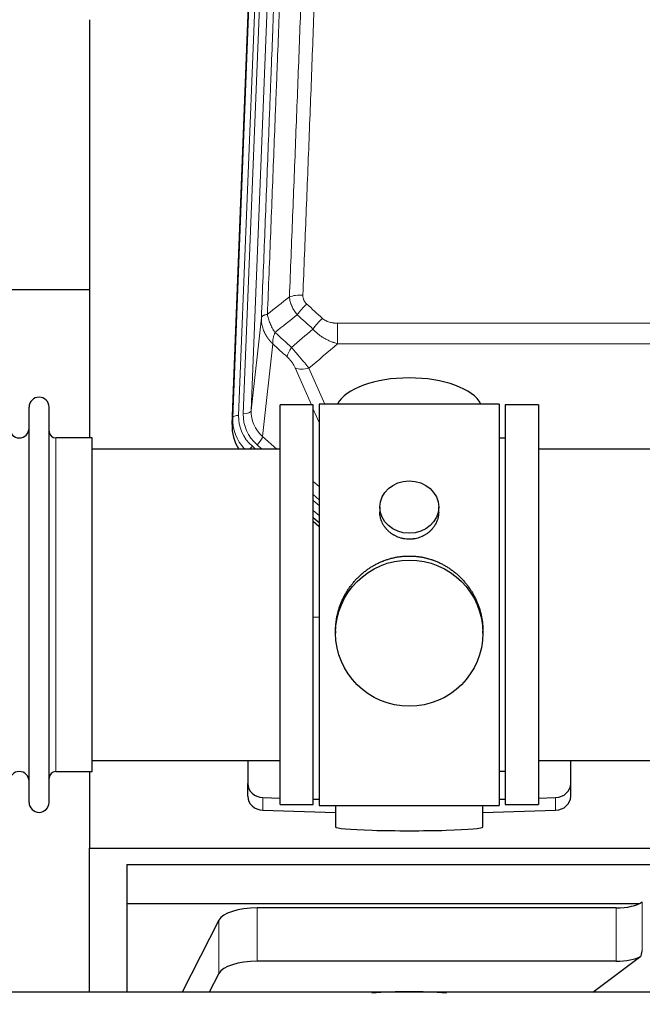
# Model space of a CAD drawing. Header units: inches. Extents: x 0 to 29700, y -16 to 21000.
# Tile 31 of 212: x 3846 to 4164, y 8793 to 9296. Entities that reach past the tile are written whole.
import ezdxf

# ---------------------------------------------------------------- set-up
doc = ezdxf.new("R2010")
doc.units = ezdxf.units.IN
doc.layers.add('254', color=7, linetype='Continuous', true_color=0xffffff)
doc.styles.add('latin_extended', font='simplex.shx')
doc.dimstyles.get("Standard").update_dxf_attribs({"dimtxt": 0.18, "dimasz": 0.18, "dimexe": 0.18, "dimexo": 0.0625, "dimgap": 0.09, "dimtad": 0, "dimtih": 1, "dimtoh": 1, "dimdec": 4, "dimzin": 0, "dimdsep": 46, "dimtxsty": 'Standard', "dimcen": 0.09, "dimadec": 0, "dimazin": 0, "dimtfac": 1, "dimtdec": 4, "dimtofl": 0, "dimtmove": 0, "dimatfit": 3, "dimfxl": 1, "dimtolj": 1, "dimtzin": 0, "dimarcsym": 0})

# ---------------------------------------------------------------- blocks, each defined once
blk = doc.blocks.new('_U9')
at = {"layer": '254', "color": 3, "linetype": 'Continuous', "lineweight": 13, "transparency": 16777216}
for p, q in [((2474.19, 8838.91), (623.1, 8838.91)), ((673.1, 8473.08), (673.1, 8663.91)), ((8496.08, 8298.08), (623.1, 8298.08))]:
    blk.add_line(p, q, dxfattribs=at)
at = {"layer": '254', "color": 3, "transparency": 16777216}
for points in [[(702.27, 8663.91), (643.94, 8663.91), (673.1, 8838.91)], [(643.94, 8473.08), (702.27, 8473.08), (673.1, 8298.08)]]:
    blk.add_solid(points, dxfattribs=at)
at = {"layer": 'Defpoints', "color": 0, "transparency": 16777216}
for p in [(673.1, 8838.91), (2524.19, 8838.91), (8546.08, 8298.08)]:
    blk.add_point(p, dxfattribs=at)
at = {"layer": '254', "color": 2, "lineweight": 13, "transparency": 16777216, "insert": (410.6, 8372.93), "char_height": 175, "attachment_point": 1, "rotation": 90, "style": 'latin_extended'}
blk.add_mtext('\\A1;\\C2;541', dxfattribs=at)

msp = doc.modelspace()

# ---------------------------------------------------------------- linework, layer by layer
at = {"layer": '254', "color": 110, "linetype": 'Continuous', "lineweight": 13}
for p, q in [((3971.048, 9426.651), (3957.937, 9093.629)), ((3977.387, 9427.985), (3964.321, 9096.092)), ((3954.943, 9092.409), (3968.054, 9425.431)), ((3960.329, 9094.465), (3973.395, 9426.359)), ((3964.321, 9096.092), (3969.569, 9143.498)), ((4008.498, 9140.697), (4008.498, 9130.266)), ((4008.498, 9140.697), (4241.671, 9140.697)), ((3975.383, 9130.146), (3970.159, 9082.946)), ((4241.671, 9130.266), (4008.498, 9130.266)), ((3995.122, 9098.965), (3986.81, 9117.896)), ((3993.872, 9117.746), (4001.929, 9099.394)), ((3999.085, 9089.94), (3996.085, 9096.772)), ((3954.563, 9088.972), (3954.943, 9092.409)), ((3864.585, 8911.815), (3864.585, 9082.115)), ((3970.159, 9082.946), (3977.466, 9076.464)), ((3964.942, 9077.855), (3966.51, 9076.465)), ((3967.334, 9078.691), (3969.843, 9076.465)), ((3996.084, 9059.95), (3999.084, 9057.289)), ((3996.085, 9053.189), (3999.084, 9050.528)), ((3996.085, 9050.232), (3999.084, 9047.571)), ((3999.084, 9042.5), (3996.084, 9045.161)), ((3996.084, 9039.653), (3999.084, 9036.992)), ((3970.305, 8892.048), (3970.305, 8898.512)), ((4119.864, 8892.048), (4119.864, 8898.512)), ((4164.157, 8820.356), (4164.157, 8845.247)), ((3967.45, 8814.894), (3967.45, 8842.148)), ((4150.84, 8814.894), (4150.84, 8842.148)), ((3947.818, 8808.703), (3947.818, 8835.957))]:
    msp.add_line(p, q, dxfattribs=at)
at = {"layer": '254', "color": 2, "linetype": 'Continuous', "lineweight": 25}
for p, q in [((3954.563, 9088.972), (3967.68, 9422.173)), ((3881.745, 9295.692), (3881.745, 9082.115)), ((3881.789, 9157.835), (3809.756, 9157.835)), ((3850.885, 8896.065), (3850.885, 9097.865)), ((3861.085, 8896.065), (3861.085, 9097.865)), ((3996.085, 9098.965), (3979.085, 9098.965)), ((3979.085, 8894.965), (3979.085, 9098.965)), ((3996.085, 8894.965), (3996.085, 9098.965)), ((4091.085, 9099.395), (3999.085, 9099.395)), ((3999.085, 9099.395), (3999.085, 8894.535)), ((4091.085, 9099.395), (4091.085, 8894.535)), ((4111.085, 9098.965), (4094.085, 9098.965)), ((4094.085, 9098.965), (4094.085, 8894.965)), ((4111.085, 9098.965), (4111.085, 8894.965)), ((3883.085, 9082.115), (3864.585, 9082.115)), ((3883.085, 8911.815), (3883.085, 9082.115)), ((4094.085, 9081.965), (4091.085, 9081.965)), ((3979.085, 9076.465), (3883.085, 9076.465)), ((4207.085, 9076.465), (4111.085, 9076.465)), ((4030.037, 9046.834), (4030.037, 9044.261)), ((4060.132, 9044.249), (4060.132, 9046.834)), ((3999.084, 9038.724), (3996.084, 9041.385)), ((3996.084, 9039.385), (3999.084, 9036.724)), ((3999.085, 8990.568), (3996.085, 8990.475)), ((4007.445, 8983.614), (4007.445, 8982.476)), ((4082.724, 8982.476), (4082.724, 8983.614)), ((3883.085, 8917.465), (3979.085, 8917.465)), ((3962.585, 8917.465), (3962.585, 8905.604)), ((4111.085, 8917.465), (4207.085, 8917.465)), ((4127.585, 8905.604), (4127.585, 8917.465)), ((3864.585, 8911.815), (3883.085, 8911.815)), ((3881.745, 8911.818), (3881.745, 8872.611)), ((4091.085, 8911.965), (4094.085, 8911.965)), ((3962.585, 8899.14), (3962.585, 8905.604)), ((4127.585, 8899.14), (4127.585, 8905.604)), ((3970.305, 8898.512), (3979.085, 8898.24)), ((3979.085, 8894.965), (3996.085, 8894.965)), ((3996.085, 8897.714), (3999.085, 8897.621)), ((3999.085, 8894.535), (4046.539, 8894.535)), ((4007.42, 8894.535), (4007.42, 8883.471)), ((4046.539, 8894.535), (4091.085, 8894.535)), ((4082.749, 8883.471), (4082.749, 8894.535)), ((4091.084, 8897.621), (4094.084, 8897.714)), ((4094.085, 8894.965), (4111.085, 8894.965)), ((4111.084, 8898.24), (4119.864, 8898.512)), ((3970.305, 8892.048), (4007.422, 8890.898)), ((4082.748, 8890.898), (4119.864, 8892.048)), ((3881.745, 8799.139), (3881.745, 8872.611)), ((3881.745, 8872.611), (4369.745, 8872.611)), ((3900.745, 8864.3), (3900.745, 8844.497)), ((3900.745, 8864.3), (4330.745, 8864.3)), ((3900.745, 8844.497), (4162.937, 8844.497)), ((3900.745, 8844.497), (3900.745, 8799.136)), ((4150.84, 8842.148), (3967.45, 8842.148)), ((3947.818, 8835.957), (3929.085, 8799.138)), ((4150.84, 8814.894), (3967.45, 8814.894)), ((4138.937, 8799.138), (4163.321, 8817.45)), ((3947.818, 8808.703), (3942.951, 8799.137))]:
    msp.add_line(p, q, dxfattribs=at)
for centre, radius, start, end in [((3855.985, 9097.865), 5.1, 0, 180), ((3845.885, 9087.115), 5, 180, 0), ((3864.585, 9085.615), 3.5, 180, 270), ((3845.885, 8906.815), 5, 0, 180), ((3864.585, 8908.315), 3.5, 90, 180), ((3855.985, 8896.065), 5.1, 180, 0)]:
    msp.add_arc(centre, radius, start, end, dxfattribs=at)
at = {"layer": '254', "color": 110, "linetype": 'Continuous', "lineweight": 13}
for centre, major_axis, ratio, start_param, end_param in [((3990.759, 9150.789), (9.992, -0.404), 0.431453, 1.5882535, 2.3480729), ((3992.731, 9146.195), (-6.729, -7.397), 0.3051216, 4.388767, 5.1358022), ((4000.74, 9138.903), (6.736, 7.391), 0.3030979, 1.2497453, 1.9956357), ((3989.784, 9129.516), (6.719, 7.407), 0.3029797, 1.994528, 2.7400357), ((3993.872, 9123.918), (9.156, 4.02), 0.5833249, 3.617995, 4.4616661), ((3960.329, 9096.312), (-3.997, 0.157), 0.4614673, 1.5889619, 3.1073983), ((3984.348, 9095.593), (-20.033, -0.591), 0.8872905, 6.2219242, 7.0410373), ((3981.956, 9091.525), (27.029, -0.244), 0.8851019, 3.1148362, 3.8326992), ((3957.937, 9092.244), (-2.998, 0.118), 0.4614673, 4.7305545, 6.248991), ((3981.956, 9092.911), (-24.034, -0.11), 0.8859493, 6.2442616, 7.0633748), ((3984.348, 9093.746), (-24.034, -0.11), 0.8859493, 6.2442616, 7.0633748), ((3967.334, 9080.538), (-2.654, -2.992), 0.3265056, 1.2180917, 2.7365282), ((3964.942, 9076.47), (-1.991, -2.244), 0.3265056, 4.3596844, 4.9963838)]:
    msp.add_ellipse(centre, major_axis=major_axis, ratio=ratio, start_param=start_param, end_param=end_param, dxfattribs=at)
at = {"layer": '254', "color": 2, "linetype": 'Continuous', "lineweight": 25}
for centre, major_axis, ratio, start_param, end_param in [((4045.085, 9095.423), (-37.64, 0), 0.4617486, 3.372107, 6.0525728), ((3981.584, 9088.163), (-27.038, -0.124), 0.8859493, 6.2442616, 6.7882167), ((3970.585, 8905.604), (-8, 0), 0.8870108, 0, 1.5358897), ((4119.585, 8905.604), (-8, 0), 0.8870108, 1.6057029, 3.1415927), ((3970.585, 8899.14), (-8, 0), 0.8870108, 0, 1.5358897), ((4119.585, 8899.14), (-8, 0), 0.8870108, 1.6057029, 3.1415927), ((4045.085, 8883.471), (-37.664, 0), 0.0504434, 0, 3.1415927), ((4150.84, 8847.888), (-15, 0), 0.3826834, 1.5707963, 2.6633841), ((3967.45, 8834.494), (20, 0), 0.3826834, 1.5707963, 2.9492947), ((4150.84, 8474.124), (-13.469, -346.314), 0.0190642, 3.1640389, 3.2737854), ((3967.45, 8807.24), (20, 0), 0.3826834, 1.5707963, 2.9492947), ((4150.84, 8820.634), (-15, 0), 0.3826834, 1.5707963, 2.5536377), ((4045.081, 8766.282), (86.5, 0), 0.3826834, 1.3483772, 1.7943795)]:
    msp.add_ellipse(centre, major_axis=major_axis, ratio=ratio, start_param=start_param, end_param=end_param, dxfattribs=at)
for centre, major_axis, ratio in [((4045.085, 9046.834), (15.048, 0), 0.8870108), ((4045.085, 8982.476), (-37.64, 0), 0.9914449)]:
    msp.add_ellipse(centre, major_axis=major_axis, ratio=ratio, dxfattribs=at)
at = {"layer": '254', "color": 110, "linetype": 'Continuous', "lineweight": 13}
for points, knots in [([(3983.876, 9154.145), (3984.434, 9167.958), (3985.536, 9195.454), (3987.146, 9236.306), (3988.189, 9263.28), (3988.961, 9283.412), (3989.344, 9293.454), (3989.723, 9303.46), (3989.975, 9310.122), (3990.1, 9313.449), (3990.724, 9330.063), (3991.216, 9343.283), (3991.943, 9363.007), (3992.183, 9369.563), (3992.659, 9382.637), (3992.895, 9389.155), (3993.598, 9408.654), (3994.52, 9434.5), (3995.412, 9460.046), (3995.85, 9472.743)], [0, 0, 0, 0, 0.125, 0.25, 0.375, 0.375, 0.4375, 0.46875, 0.46875, 0.5, 0.5, 0.625, 0.625, 0.6875, 0.6875, 0.75, 0.75, 0.875, 1, 1, 1, 1]), ([(4002.718, 9474.109), (4002.28, 9461.396), (4001.39, 9435.818), (4000.469, 9409.938), (3999.767, 9390.415), (3999.531, 9383.889), (3999.055, 9370.798), (3998.815, 9364.234), (3998.09, 9344.484), (3997.599, 9331.247), (3996.975, 9314.612), (3996.85, 9311.281), (3996.599, 9304.61), (3996.22, 9294.592), (3995.838, 9284.538), (3995.067, 9264.379), (3994.025, 9237.371), (3992.417, 9196.467), (3991.317, 9168.937), (3990.759, 9155.106)], [0, 0, 0, 0, 0.125, 0.25, 0.25, 0.3125, 0.3125, 0.375, 0.375, 0.5, 0.5, 0.53125, 0.53125, 0.5625, 0.625, 0.625, 0.75, 0.875, 1, 1, 1, 1]), ([(3984.853, 9469.174), (3984.797, 9467.562), (3984.742, 9465.949), (3984.63, 9462.72), (3984.461, 9457.873), (3984.066, 9446.538), (3983.722, 9436.778), (3983.029, 9417.202), (3982.088, 9390.946), (3980.63, 9351.101), (3979.626, 9324.23), (3979.052, 9309.029), (3978.988, 9307.338), (3978.86, 9303.956), (3978.667, 9298.878), (3978.216, 9287.008), (3977.824, 9276.793), (3977.496, 9268.259), (3977.43, 9266.551), (3977.298, 9263.133), (3977.1, 9258.003), (3976.635, 9246.011), (3976.232, 9235.695), (3975.42, 9215.013), (3974.323, 9187.304), (3973.195, 9159.331), (3972.624, 9145.278)], [0, 0, 0, 0, 0.015625, 0.015625, 0.03125, 0.0625, 0.125, 0.125, 0.25, 0.375, 0.5, 0.5, 0.515625, 0.515625, 0.53125, 0.5625, 0.625, 0.625, 0.640625, 0.640625, 0.65625, 0.6875, 0.75, 0.75, 0.875, 1, 1, 1, 1]), ([(3969.569, 9143.498), (3970.138, 9157.498), (3971.263, 9185.365), (3972.357, 9212.969), (3973.166, 9233.573), (3973.568, 9243.85), (3974.032, 9255.797), (3974.23, 9260.908), (3974.361, 9264.313), (3974.427, 9266.014), (3974.755, 9274.516), (3975.145, 9284.692), (3975.595, 9296.518), (3975.787, 9301.576), (3975.915, 9304.946), (3975.979, 9306.63), (3976.551, 9321.773), (3977.552, 9348.542), (3979.007, 9388.236), (3980.413, 9427.469), (3981.319, 9453.318), (3981.764, 9466.166)], [0, 0, 0, 0, 0.125, 0.25, 0.25, 0.3125, 0.34375, 0.359375, 0.359375, 0.375, 0.375, 0.4375, 0.46875, 0.484375, 0.484375, 0.5, 0.5, 0.625, 0.75, 0.875, 1, 1, 1, 1]), ([(3992.731, 9150.494), (3992.565, 9150.646), (3992.407, 9150.805), (3992.221, 9151.012), (3992.184, 9151.054), (3992.112, 9151.139), (3992.076, 9151.182), (3991.972, 9151.311), (3991.905, 9151.399), (3991.713, 9151.665), (3991.478, 9152.03), (3991.288, 9152.415), (3991.162, 9152.711), (3991.122, 9152.812), (3991.068, 9152.964), (3991.05, 9153.015), (3991.017, 9153.117), (3991.001, 9153.168), (3990.925, 9153.426), (3990.877, 9153.633), (3990.804, 9154.049), (3990.78, 9154.259), (3990.753, 9154.681), (3990.751, 9154.893), (3990.759, 9155.106)], [0, 0, 0, 0, 0.125, 0.125, 0.15625, 0.15625, 0.1875, 0.1875, 0.25, 0.25, 0.375, 0.5, 0.5, 0.5625, 0.5625, 0.59375, 0.59375, 0.625, 0.625, 0.75, 0.75, 0.875, 0.875, 1, 1, 1, 1]), ([(3987.909, 9145.028), (3987.618, 9145.372), (3987.341, 9145.723), (3987.012, 9146.171), (3986.948, 9146.261), (3986.819, 9146.441), (3986.756, 9146.532), (3986.57, 9146.806), (3986.449, 9146.989), (3986.1, 9147.542), (3985.665, 9148.289), (3985.292, 9149.052), (3985.037, 9149.631), (3984.955, 9149.825), (3984.839, 9150.118), (3984.801, 9150.216), (3984.728, 9150.412), (3984.692, 9150.51), (3984.52, 9151), (3984.399, 9151.393), (3984.192, 9152.179), (3984.019, 9152.965), (3983.912, 9153.752), (3983.876, 9154.145)], [0, 0, 0, 0, 0.125, 0.125, 0.15625, 0.15625, 0.1875, 0.1875, 0.25, 0.25, 0.375, 0.5, 0.5, 0.5625, 0.5625, 0.59375, 0.59375, 0.625, 0.625, 0.75, 0.75, 0.875, 1, 1, 1, 1]), ([(3972.624, 9145.278), (3972.398, 9145.242), (3972.181, 9145.199), (3971.771, 9145.104), (3971.577, 9145.051), (3971.213, 9144.935), (3971.043, 9144.871), (3970.729, 9144.735), (3970.584, 9144.663), (3970.323, 9144.51), (3970.206, 9144.429), (3970, 9144.26), (3969.911, 9144.171), (3969.688, 9143.897), (3969.598, 9143.702), (3969.569, 9143.498)], [0, 0, 0, 0, 0.125, 0.125, 0.25, 0.25, 0.375, 0.375, 0.5, 0.5, 0.625, 0.625, 0.75, 0.75, 1, 1, 1, 1]), ([(3976.489, 9136.032), (3975.986, 9136.781), (3975.524, 9137.547), (3974.898, 9138.709), (3974.7, 9139.099), (3974.328, 9139.88), (3974.153, 9140.271), (3973.666, 9141.445), (3973.388, 9142.227), (3972.931, 9143.771), (3972.753, 9144.534), (3972.624, 9145.278)], [0, 0, 0, 0, 0.25, 0.25, 0.375, 0.375, 0.5, 0.5, 0.75, 0.75, 1, 1, 1, 1]), ([(3975.383, 9130.146), (3975.366, 9130.163), (3975.332, 9130.196), (3975.281, 9130.247), (3975.229, 9130.298), (3975.178, 9130.348), (3975.127, 9130.399), (3975.077, 9130.451), (3975.026, 9130.502), (3974.976, 9130.554), (3974.925, 9130.605), (3974.875, 9130.657), (3974.825, 9130.709), (3974.775, 9130.761), (3974.726, 9130.814), (3974.676, 9130.866), (3974.627, 9130.919), (3974.578, 9130.972), (3974.529, 9131.025), (3974.48, 9131.078), (3974.432, 9131.132), (3974.383, 9131.185), (3974.335, 9131.239), (3974.287, 9131.293), (3974.239, 9131.347), (3974.191, 9131.401), (3974.144, 9131.456), (3974.096, 9131.51), (3974.049, 9131.565), (3974.002, 9131.62), (3973.955, 9131.675), (3973.908, 9131.73), (3973.862, 9131.786), (3973.816, 9131.841), (3973.77, 9131.897), (3973.724, 9131.953), (3973.678, 9132.009), (3973.632, 9132.065), (3973.587, 9132.122), (3973.542, 9132.178), (3973.497, 9132.235), (3973.452, 9132.292), (3973.408, 9132.349), (3973.363, 9132.406), (3973.319, 9132.464), (3973.275, 9132.521), (3973.231, 9132.579), (3973.188, 9132.637), (3973.144, 9132.695), (3973.101, 9132.753), (3973.058, 9132.811), (3973.016, 9132.87), (3972.973, 9132.928), (3972.931, 9132.987), (3972.889, 9133.046), (3972.847, 9133.105), (3972.805, 9133.164), (3972.763, 9133.224), (3972.722, 9133.283), (3972.681, 9133.343), (3972.64, 9133.403), (3972.6, 9133.463), (3972.559, 9133.523), (3972.519, 9133.583), (3972.479, 9133.644), (3972.439, 9133.704), (3972.4, 9133.765), (3972.36, 9133.826), (3972.321, 9133.887), (3972.283, 9133.948), (3972.244, 9134.01), (3972.206, 9134.071), (3972.167, 9134.133), (3972.129, 9134.194), (3972.092, 9134.256), (3972.054, 9134.318), (3972.017, 9134.381), (3971.98, 9134.443), (3971.943, 9134.505), (3971.907, 9134.568), (3971.871, 9134.631), (3971.834, 9134.694), (3971.799, 9134.757), (3971.763, 9134.82), (3971.728, 9134.883), (3971.693, 9134.947), (3971.658, 9135.01), (3971.623, 9135.074), (3971.589, 9135.138), (3971.555, 9135.202), (3971.521, 9135.266), (3971.487, 9135.33), (3971.454, 9135.394), (3971.421, 9135.459), (3971.388, 9135.523), (3971.356, 9135.588), (3971.323, 9135.653), (3971.291, 9135.718), (3971.26, 9135.783), (3971.228, 9135.848), (3971.197, 9135.914), (3971.166, 9135.979), (3971.135, 9136.045), (3971.104, 9136.111), (3971.074, 9136.177), (3971.044, 9136.243), (3971.015, 9136.309), (3970.985, 9136.375), (3970.787, 9136.826), (3970.453, 9137.676), (3970.065, 9138.944), (3969.779, 9140.243), (3969.601, 9141.565), (3969.558, 9142.492), (3969.558, 9143.016), (3969.559, 9143.137), (3969.561, 9143.257), (3969.564, 9143.377), (3969.567, 9143.458), (3969.569, 9143.498)], [0, 0, 0, 0, 0.0045083, 0.0090195, 0.0135338, 0.0180512, 0.0225715, 0.0270949, 0.0316214, 0.0361509, 0.0406834, 0.0452189, 0.0497575, 0.0542992, 0.0588439, 0.0633916, 0.0679424, 0.0724963, 0.0770532, 0.0816132, 0.0861762, 0.0907423, 0.0953114, 0.0998837, 0.104459, 0.1090373, 0.1136188, 0.1182033, 0.1227909, 0.1273815, 0.1319753, 0.1365721, 0.141172, 0.145775, 0.1503811, 0.1549903, 0.1596025, 0.1642179, 0.1688364, 0.1734579, 0.1780826, 0.1827103, 0.1873412, 0.1919752, 0.1966123, 0.2012524, 0.2058957, 0.2105422, 0.2151917, 0.2198443, 0.2245001, 0.229159, 0.233821, 0.2384861, 0.2431544, 0.2478258, 0.2525003, 0.2571779, 0.2618587, 0.2665427, 0.2712297, 0.2759199, 0.2806133, 0.2853097, 0.2900094, 0.2947122, 0.2994181, 0.3041272, 0.3088394, 0.3135548, 0.3182733, 0.322995, 0.3277199, 0.3324479, 0.3371791, 0.3419135, 0.346651, 0.3513917, 0.3561355, 0.3608826, 0.3656328, 0.3703861, 0.3751427, 0.3799024, 0.3846654, 0.3894315, 0.3942008, 0.3989732, 0.4037489, 0.4085278, 0.4133098, 0.4180951, 0.4228835, 0.4276751, 0.43247, 0.437268, 0.4420692, 0.4468737, 0.4516813, 0.4564922, 0.4613063, 0.4661235, 0.470944, 0.4757677, 0.4805947, 0.4854248, 0.4902582, 0.4950947, 0.4999345, 0.5888915, 0.6791125, 0.7706071, 0.8633844, 0.9574535, 0.965938, 0.9744348, 0.9829441, 0.9914659, 1, 1, 1, 1]), ([(4008.498, 9140.697), (4008.145, 9140.697), (4007.791, 9140.708), (4007.35, 9140.735), (4007.262, 9140.741), (4007.086, 9140.754), (4006.998, 9140.762), (4006.735, 9140.787), (4006.56, 9140.806), (4006.038, 9140.873), (4005.693, 9140.93), (4005.01, 9141.069), (4004.673, 9141.151), (4004.005, 9141.346), (4003.675, 9141.457), (4003.31, 9141.602), (4003.269, 9141.618), (4003.188, 9141.651), (4003.068, 9141.702), (4002.79, 9141.824), (4002.558, 9141.937), (4002.104, 9142.176), (4001.813, 9142.35), (4001.256, 9142.734), (4000.99, 9142.943), (4000.74, 9143.173)], [0, 0, 0, 0, 0.125, 0.125, 0.15625, 0.15625, 0.1875, 0.1875, 0.25, 0.25, 0.375, 0.375, 0.5, 0.5, 0.625, 0.625, 0.640625, 0.640625, 0.65625, 0.6875, 0.75, 0.75, 0.875, 0.875, 1, 1, 1, 1]), ([(3975.383, 9130.146), (3975.337, 9130.518), (3975.328, 9130.93), (3975.369, 9131.595), (3975.391, 9131.825), (3975.454, 9132.299), (3975.494, 9132.543), (3975.59, 9133.044), (3975.647, 9133.301), (3975.776, 9133.825), (3975.848, 9134.092), (3976.008, 9134.634), (3976.095, 9134.91), (3976.282, 9135.467), (3976.383, 9135.749), (3976.489, 9136.032)], [0, 0, 0, 0, 0.25, 0.25, 0.375, 0.375, 0.5, 0.5, 0.625, 0.625, 0.75, 0.75, 0.875, 0.875, 1, 1, 1, 1]), ([(4008.498, 9130.266), (4007.901, 9130.418), (4007.233, 9130.612), (4006.569, 9130.832), (4006.422, 9130.882), (4006.348, 9130.907), (4006.128, 9130.983), (4005.981, 9131.035), (4005.544, 9131.195), (4005.254, 9131.307), (4004.392, 9131.657), (4003.827, 9131.909), (4002.714, 9132.454), (4002.167, 9132.746), (4001.361, 9133.217), (4000.962, 9133.459), (4000.568, 9133.715), (4000.372, 9133.844), (4000.307, 9133.888), (4000.177, 9133.976), (4000.113, 9134.02), (3999.534, 9134.419), (3999.037, 9134.791), (3998.082, 9135.568), (3997.623, 9135.974), (3996.744, 9136.819), (3996.323, 9137.259), (3995.922, 9137.717)], [0, 0, 0, 0, 0.125, 0.140625, 0.140625, 0.15625, 0.15625, 0.1875, 0.1875, 0.25, 0.25, 0.375, 0.375, 0.5, 0.5, 0.5625, 0.59375, 0.59375, 0.609375, 0.609375, 0.625, 0.625, 0.75, 0.75, 0.875, 0.875, 1, 1, 1, 1]), ([(3993.872, 9117.746), (3993.55, 9118.147), (3993.219, 9118.556), (3992.542, 9119.389), (3992.195, 9119.813), (3991.661, 9120.462), (3991.481, 9120.681), (3991.207, 9121.011), (3991.115, 9121.122), (3990.977, 9121.289), (3990.93, 9121.345), (3990.838, 9121.456), (3990.791, 9121.512), (3990.373, 9122.015), (3989.622, 9122.913), (3988.857, 9123.818), (3988.278, 9124.5), (3988.084, 9124.728), (3987.792, 9125.07), (3987.695, 9125.185), (3987.548, 9125.356), (3987.499, 9125.413), (3987.401, 9125.528), (3987.352, 9125.585), (3986.912, 9126.098), (3986.522, 9126.55), (3985.747, 9127.444), (3985.361, 9127.887), (3984.976, 9128.326)], [0, 0, 0, 0, 0.125, 0.125, 0.25, 0.25, 0.3125, 0.3125, 0.34375, 0.34375, 0.359375, 0.359375, 0.375, 0.375, 0.5, 0.625, 0.625, 0.6875, 0.6875, 0.71875, 0.71875, 0.734375, 0.734375, 0.75, 0.75, 0.875, 0.875, 1, 1, 1, 1]), ([(3982.723, 9123.494), (3982.942, 9123.295), (3983.159, 9123.088), (3983.585, 9122.659), (3983.794, 9122.437), (3984.052, 9122.148), (3984.104, 9122.089), (3984.205, 9121.973), (3984.356, 9121.797), (3984.502, 9121.619), (3984.789, 9121.263), (3984.971, 9121.023), (3985.321, 9120.538), (3985.488, 9120.293), (3985.668, 9120.015), (3985.688, 9119.984), (3985.727, 9119.922), (3985.785, 9119.829), (3985.918, 9119.614), (3986.025, 9119.432), (3986.233, 9119.07), (3986.361, 9118.831), (3986.599, 9118.359), (3986.709, 9118.126), (3986.81, 9117.896)], [0, 0, 0, 0, 0.125, 0.125, 0.25, 0.25, 0.28125, 0.28125, 0.3125, 0.375, 0.375, 0.5, 0.5, 0.625, 0.625, 0.640625, 0.640625, 0.65625, 0.6875, 0.75, 0.75, 0.875, 0.875, 1, 1, 1, 1])]:
    msp.add_open_spline(points, degree=3, knots=knots, dxfattribs=at)
for points in [[(3972.624, 9145.278), (3976.373, 9148.238), (3980.123, 9151.194), (3983.876, 9154.145)], [(3992.731, 9150.494), (3995.401, 9148.056), (3998.071, 9145.615), (4000.74, 9143.173)], [(3987.909, 9145.028), (3984.1, 9142.034), (3980.294, 9139.035), (3976.489, 9136.032)], [(3995.922, 9137.717), (3993.251, 9140.156), (3990.58, 9142.593), (3987.909, 9145.028)], [(3976.489, 9136.032), (3979.318, 9133.466), (3982.147, 9130.897), (3984.976, 9128.326)], [(3984.976, 9128.326), (3988.627, 9131.455), (3992.276, 9134.585), (3995.922, 9137.717)], [(3982.723, 9123.494), (3980.277, 9125.713), (3977.83, 9127.931), (3975.383, 9130.146)], [(4008.498, 9130.266), (4003.626, 9126.09), (3998.751, 9121.917), (3993.872, 9117.746)]]:
    msp.add_open_spline(points, degree=3, dxfattribs=at)
at = {"layer": '254', "color": 2, "linetype": 'Continuous', "lineweight": 25}
for points, knots in [([(4060.132, 9044.251), (4060.132, 9043.821), (4060.108, 9043.388), (4060.048, 9042.843), (4060.035, 9042.732), (4060.004, 9042.511), (4059.954, 9042.181), (4059.891, 9041.853), (4059.747, 9041.201), (4059.627, 9040.771), (4059.343, 9039.92), (4059.177, 9039.499), (4058.894, 9038.875), (4058.794, 9038.668), (4058.661, 9038.411), (4058.635, 9038.36), (4058.58, 9038.257), (4058.498, 9038.105), (4058.412, 9037.954), (4058.121, 9037.454), (4057.869, 9037.065), (4057.325, 9036.312), (4057.033, 9035.947), (4056.566, 9035.417), (4056.406, 9035.244), (4056.157, 9034.988), (4056.031, 9034.861), (4055.902, 9034.736), (4055.816, 9034.653), (4055.772, 9034.612), (4055.378, 9034.243), (4055.013, 9033.933), (4054.255, 9033.348), (4053.862, 9033.073), (4053.048, 9032.559), (4052.627, 9032.319), (4052.083, 9032.043), (4051.973, 9031.989), (4051.752, 9031.883), (4051.64, 9031.831), (4051.304, 9031.68), (4051.078, 9031.585), (4050.395, 9031.316), (4049.933, 9031.158), (4048.995, 9030.887), (4048.519, 9030.772), (4047.795, 9030.634), (4047.552, 9030.594), (4047.185, 9030.541), (4047.062, 9030.525), (4046.877, 9030.503), (4046.815, 9030.496), (4046.692, 9030.483), (4046.63, 9030.477), (4046.074, 9030.424), (4045.582, 9030.401), (4044.599, 9030.401), (4044.109, 9030.424), (4043.131, 9030.515), (4042.644, 9030.583), (4042.036, 9030.698), (4041.915, 9030.723), (4041.672, 9030.775), (4041.31, 9030.857), (4040.953, 9030.951), (4040.246, 9031.155), (4039.784, 9031.313), (4038.878, 9031.669), (4038.434, 9031.868), (4037.782, 9032.197), (4037.567, 9032.312), (4037.249, 9032.493), (4037.143, 9032.554), (4036.933, 9032.68), (4036.83, 9032.743), (4036.316, 9033.067), (4035.922, 9033.343), (4035.164, 9033.926), (4034.801, 9034.234), (4034.107, 9034.882), (4033.776, 9035.222), (4033.422, 9035.623), (4033.382, 9035.668), (4033.305, 9035.758), (4033.19, 9035.893), (4032.928, 9036.213), (4032.715, 9036.492), (4032.305, 9037.058), (4032.053, 9037.445), (4031.59, 9038.239), (4031.38, 9038.645), (4031.096, 9039.269), (4031.006, 9039.48), (4030.88, 9039.799), (4030.84, 9039.906), (4030.762, 9040.119), (4030.724, 9040.226), (4030.545, 9040.762), (4030.425, 9041.192), (4030.233, 9042.058), (4030.16, 9042.494), (4030.087, 9043.15), (4030.068, 9043.369), (4030.05, 9043.699), (4030.043, 9043.864), (4030.039, 9044.03), (4030.037, 9044.14), (4030.037, 9044.195), (4030.037, 9044.253), (4030.037, 9044.256), (4030.037, 9044.258)], [0, 0, 0, 0, 0.0308202, 0.0308202, 0.0386347, 0.0386347, 0.0464491, 0.062078, 0.062078, 0.0933358, 0.0933358, 0.1245936, 0.1245936, 0.1402226, 0.1402226, 0.1441298, 0.1441298, 0.148037, 0.1558515, 0.1558515, 0.1871093, 0.1871093, 0.2183671, 0.2183671, 0.233996, 0.233996, 0.2418105, 0.2457177, 0.2457177, 0.2496249, 0.2496249, 0.2808827, 0.2808827, 0.3121405, 0.3121405, 0.3433983, 0.3433983, 0.3512128, 0.3512128, 0.3590273, 0.3590273, 0.3746562, 0.3746562, 0.405914, 0.405914, 0.4371718, 0.4371718, 0.4528007, 0.4528007, 0.4606152, 0.4606152, 0.4645224, 0.4645224, 0.4684296, 0.4684296, 0.4996874, 0.4996874, 0.5309452, 0.5309452, 0.5622031, 0.5622031, 0.5700175, 0.5700175, 0.577832, 0.5934609, 0.5934609, 0.6247187, 0.6247187, 0.6559765, 0.6559765, 0.6716054, 0.6716054, 0.6794199, 0.6794199, 0.6872343, 0.6872343, 0.7184921, 0.7184921, 0.7497499, 0.7497499, 0.7810078, 0.7810078, 0.784915, 0.784915, 0.7888222, 0.7966367, 0.8122656, 0.8122656, 0.8435234, 0.8435234, 0.8747812, 0.8747812, 0.8904101, 0.8904101, 0.8982246, 0.8982246, 0.906039, 0.906039, 0.9372968, 0.9372968, 0.9685546, 0.9685546, 0.9841835, 0.9841835, 0.991998, 0.9959052, 0.9959052, 0.9998125, 0.9998125, 1, 1, 1, 1]), ([(4007.445, 8983.567), (4007.445, 8983.579), (4007.445, 8984.206), (4007.476, 8985.447), (4007.613, 8987.288), (4007.842, 8989.125), (4008.056, 8990.349), (4008.239, 8991.265), (4008.321, 8991.647), (4008.408, 8992.029), (4008.443, 8992.181), (4008.461, 8992.258), (4008.516, 8992.486), (4008.702, 8993.247), (4009.078, 8994.598), (4009.664, 8996.367), (4010.332, 8998.101), (4011.082, 8999.802), (4011.915, 9001.469), (4012.525, 9002.558), (4012.924, 9003.231), (4013.005, 9003.365), (4013.168, 9003.632), (4013.414, 9004.031), (4013.667, 9004.425), (4014.18, 9005.204), (4014.888, 9006.224), (4016.016, 9007.695), (4017.211, 9009.109), (4018.472, 9010.466), (4019.358, 9011.332), (4020.039, 9011.967), (4020.384, 9012.281), (4020.736, 9012.589), (4020.972, 9012.793), (4021.09, 9012.894), (4021.685, 9013.397), (4022.652, 9014.175), (4024.149, 9015.264), (4025.693, 9016.277), (4027.284, 9017.213), (4028.922, 9018.072), (4030.046, 9018.592), (4030.902, 9018.962), (4031.333, 9019.142), (4031.768, 9019.314), (4031.987, 9019.399), (4032.06, 9019.427), (4032.206, 9019.483), (4032.864, 9019.731), (4034.113, 9020.162), (4035.895, 9020.677), (4037.696, 9021.101), (4039.514, 9021.432), (4041.351, 9021.671), (4042.588, 9021.767), (4043.521, 9021.816), (4043.988, 9021.834), (4044.536, 9021.845), (4044.771, 9021.847), (4044.928, 9021.848), (4045.006, 9021.848), (4045.085, 9021.848)], [0, 0, 0, 0, 0.0006246, 0.0318551, 0.0630856, 0.0943161, 0.1255465, 0.1255465, 0.1411618, 0.1450656, 0.1450656, 0.1489694, 0.1489694, 0.156777, 0.1880075, 0.219238, 0.2504685, 0.2816989, 0.3129294, 0.3441599, 0.3441599, 0.3519675, 0.3519675, 0.3597751, 0.3753904, 0.3753904, 0.4066209, 0.4378513, 0.4690818, 0.5003123, 0.5315428, 0.5315428, 0.547158, 0.5549656, 0.5549656, 0.5627733, 0.5627733, 0.5940037, 0.6252342, 0.6564647, 0.6876952, 0.7189257, 0.7501562, 0.7501562, 0.7657714, 0.773579, 0.773579, 0.7774828, 0.7774828, 0.7813866, 0.8126171, 0.8438476, 0.8750781, 0.9063086, 0.937539, 0.9687695, 0.9687695, 0.9843848, 0.9921924, 0.9960962, 0.9960962, 1, 1, 1, 1]), ([(4045.085, 9021.848), (4045.712, 9021.848), (4046.962, 9021.815), (4048.819, 9021.67), (4050.658, 9021.431), (4052.482, 9021.099), (4054.288, 9020.674), (4055.481, 9020.328), (4056.372, 9020.045), (4056.668, 9019.947), (4057.038, 9019.819), (4057.111, 9019.793), (4057.259, 9019.741), (4057.48, 9019.662), (4058.285, 9019.367), (4059.58, 9018.843), (4061.262, 9018.064), (4062.899, 9017.205), (4064.493, 9016.267), (4066.042, 9015.249), (4067.046, 9014.518), (4067.664, 9014.043), (4067.788, 9013.948), (4068.032, 9013.755), (4068.398, 9013.464), (4068.756, 9013.168), (4069.466, 9012.567), (4070.39, 9011.745), (4071.712, 9010.451), (4072.969, 9009.097), (4074.164, 9007.682), (4074.917, 9006.698), (4075.466, 9005.945), (4075.737, 9005.564), (4076.001, 9005.178), (4076.176, 9004.919), (4076.263, 9004.788), (4076.693, 9004.135), (4077.353, 9003.078), (4078.261, 9001.456), (4079.089, 8999.797), (4079.837, 8998.102), (4080.504, 8996.371), (4080.894, 8995.192), (4081.166, 8994.299), (4081.297, 8993.85), (4081.44, 8993.322), (4081.5, 8993.094), (4081.539, 8992.943), (4081.558, 8992.867), (4081.731, 8992.183), (4082.005, 8990.966), (4082.325, 8989.136), (4082.554, 8987.301), (4082.692, 8985.463), (4082.724, 8984.215), (4082.724, 8983.581), (4082.724, 8983.561)], [0, 0, 0, 0, 0.0312188, 0.0624376, 0.0936563, 0.1248751, 0.1560939, 0.1873127, 0.1873127, 0.2029221, 0.2029221, 0.2068244, 0.2068244, 0.2107268, 0.2185315, 0.2497502, 0.280969, 0.3121878, 0.3434066, 0.3746254, 0.4058442, 0.4058442, 0.4136489, 0.4136489, 0.4214535, 0.4370629, 0.4370629, 0.4682817, 0.4995005, 0.5307193, 0.5619381, 0.5931568, 0.5931568, 0.6087662, 0.6165709, 0.6165709, 0.6243756, 0.6243756, 0.6555944, 0.6868132, 0.718032, 0.7492507, 0.7804695, 0.8116883, 0.8116883, 0.8272977, 0.8351024, 0.8390047, 0.8390047, 0.8429071, 0.8429071, 0.8741259, 0.9053447, 0.9365634, 0.9677822, 0.999001, 1, 1, 1, 1]), ([(5964.37, 8799.138), (5938.299, 8799.138), (5889.797, 8799.138), (5822.503, 8799.138), (5766.126, 8799.138), (5720.019, 8799.138), (5644.449, 8799.138), (5495.986, 8799.138), (5202.459, 8799.138), (4757.08, 8799.138), (4370.399, 8799.138), (4112.145, 8799.138), (4027.77, 8799.138), (3959.149, 8799.138), (3900.949, 8799.138), (3845.785, 8799.138), (3776.216, 8799.138), (3692.212, 8799.138), (3631.397, 8799.138), (3598.585, 8799.138)], [0, 0, 0, 0, 0.0330597, 0.0615045, 0.0853346, 0.1045498, 0.1199722, 0.1811625, 0.2928125, 0.4921875, 0.7459375, 0.7831542, 0.8196735, 0.8529315, 0.870171, 0.8934762, 0.9228828, 0.9583907, 1, 1, 1, 1])]:
    msp.add_open_spline(points, degree=3, knots=knots, dxfattribs=at)

# ---------------------------------------------------------------- dimensions: what is measured, and where the dimension line sits
at = {"layer": '254', "color": 2, "linetype": 'Continuous', "lineweight": 13}
dim = msp.add_linear_dim(base=(673.105, 8838.906), p1=(8546.085, 8298.083), p2=(2524.191, 8838.906), angle=90, text='\\C2;541', dimstyle='Standard', override={"dimscale": 50, "dimtxt": 3.5, "dimasz": 3.5, "dimexe": 1, "dimexo": 1, "dimgap": 1.75, "dimtad": 1, "dimtih": 0, "dimtoh": 0, "dimdec": 0, "dimlfac": 0.02, "dimzin": 8, "dimdsep": 46, "dimlunit": 2, "dimpost": '', "dimtxsty": 'latin_extended', "dimsah": 1, "dimse1": 0, "dimse2": 0, "dimsd1": 0, "dimsd2": 0, "dimclrd": 3, "dimclre": 3, "dimclrt": 2, "dimtol": 0, "dimtm": -0.1, "dimtfac": 0.714286, "dimtdec": 3, "dimtofl": 1, "dimtmove": 0, "dimtzin": 8, "dimlwd": 13, "dimlwe": 13}, dxfattribs=at)
dim.commit()
dim.dimension.update_dxf_attribs({"geometry": '_U9', "text_midpoint": (673.105, 8560.429), "dimtype": 160})

doc.saveas('drawing.dxf')
